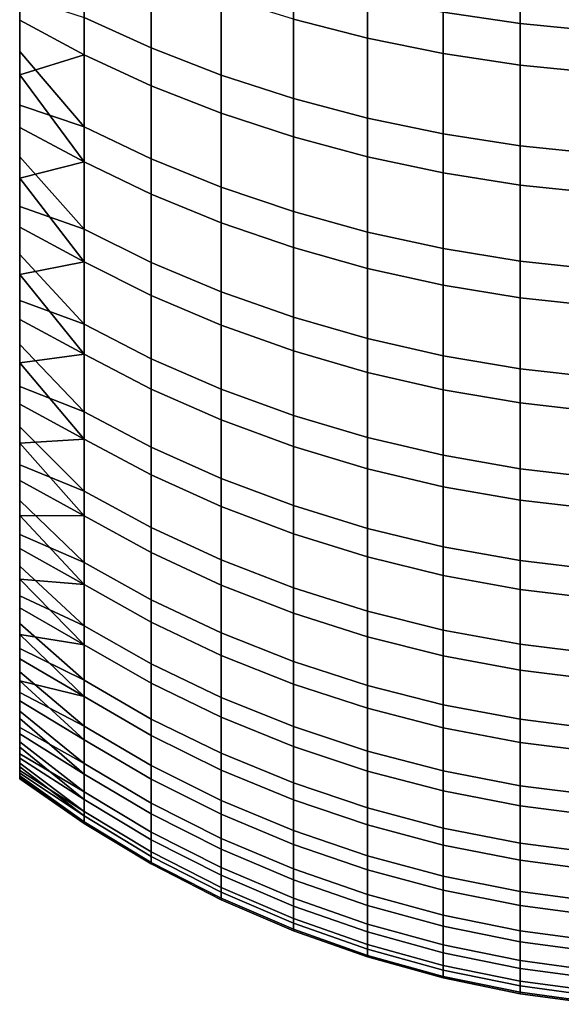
# Model space of a CAD drawing. Header units: metres. Extents: x -109 to 109, y -342 to 66.
# Tile 1 of 256: x -3 to -0.66, y -341.52 to -337.27. Entities that reach past the tile are written whole.
import ezdxf

# ---------------------------------------------------------------- set-up
doc = ezdxf.new("R2010")
doc.units = ezdxf.units.M
doc.layers.add('solid_K_24_62_16_000B91', color=7, linetype='CONTINUOUS')

msp = doc.modelspace()

# ---------------------------------------------------------------- linework, layer by layer
at = {"layer": 'solid_K_24_62_16_000B91'}
for points in [[(-3, -326.120636, 237.637314), (-3, -337.167114, 214.5233), (-3, -337.405518, 214.808548), (-3, -326.492371, 237.643661)], [(-3, -326.492371, 237.643661), (-3, -337.405518, 214.808548), (-3, -337.636261, 215.099976), (-3, -326.864288, 237.640121)], [(-3, -326.864288, 237.640121), (-3, -337.636261, 215.099976), (-3, -337.859283, 215.397568), (-3, -327.23584, 237.626724)], [(-3, -327.23584, 237.626724), (-3, -337.859283, 215.397568), (-3, -338.07431, 215.700974), (-3, -327.606873, 237.60347)], [(-3, -327.606873, 237.60347), (-3, -338.07431, 215.700974), (-3, -338.281189, 216.009964), (-3, -327.977203, 237.570358)], [(-3, -327.977203, 237.570358), (-3, -338.281189, 216.009964), (-3, -338.479706, 216.324219), (-3, -328.346558, 237.527435)], [(-3, -328.346558, 237.527435), (-3, -338.479706, 216.324219), (-3, -338.669861, 216.643692), (-3, -328.714722, 237.474686)], [(-3, -328.714722, 237.474686), (-3, -338.669861, 216.643692), (-3, -338.851532, 216.968231), (-3, -329.081177, 237.412216)], [(-3, -329.081177, 237.412216), (-3, -338.851532, 216.968231), (-3, -339.024506, 217.297424), (-3, -329.445831, 237.340042)], [(-3, -329.445831, 237.340042), (-3, -339.024506, 217.297424), (-3, -339.188599, 217.630997), (-3, -329.808594, 237.258179)], [(-3, -329.808594, 237.258179), (-3, -339.188599, 217.630997), (-3, -339.343781, 217.968796), (-3, -330.169098, 237.166702)], [(-3, -330.169098, 237.166702), (-3, -339.343781, 217.968796), (-3, -330.526886, 237.06572)], [(-3, -330.526886, 237.06572), (-3, -339.343781, 217.968796), (-3, -339.490021, 218.310745)], [(-3, -330.526886, 237.06572), (-3, -339.490021, 218.310745), (-3, -330.881805, 236.955292)], [(-3, -330.881805, 236.955292), (-3, -339.490021, 218.310745), (-3, -339.627075, 218.656418)], [(-3, -330.881805, 236.955292), (-3, -339.627075, 218.656418), (-3, -331.233826, 236.835419)], [(-3, -331.233826, 236.835419), (-3, -339.627075, 218.656418), (-3, -339.754913, 219.005554)], [(-3, -331.233826, 236.835419), (-3, -339.754913, 219.005554), (-3, -331.58255, 236.706253)], [(-3, -331.58255, 236.706253), (-3, -339.754913, 219.005554), (-3, -339.873413, 219.35791)], [(-3, -331.58255, 236.706253), (-3, -339.873413, 219.35791), (-3, -331.927734, 236.567856)], [(-3, -331.927734, 236.567856), (-3, -339.873413, 219.35791), (-3, -339.982513, 219.713364)], [(-3, -331.927734, 236.567856), (-3, -339.982513, 219.713364), (-3, -332.268951, 236.42041)], [(-3, -332.268951, 236.42041), (-3, -339.982513, 219.713364), (-3, -340.082184, 220.071686)], [(-3, -332.268951, 236.42041), (-3, -340.082184, 220.071686), (-3, -332.606171, 236.263931)], [(-3, -332.606171, 236.263931), (-3, -340.082184, 220.071686), (-3, -340.172272, 220.432404)], [(-3, -332.606171, 236.263931), (-3, -340.172272, 220.432404), (-3, -332.93927, 236.098495)], [(-3, -332.93927, 236.098495), (-3, -340.172272, 220.432404), (-3, -340.252716, 220.795334)], [(-3, -332.93927, 236.098495), (-3, -340.252716, 220.795334), (-3, -333.267822, 235.924271)], [(-3, -333.267822, 235.924271), (-3, -340.252716, 220.795334), (-3, -340.323517, 221.160324)], [(-3, -333.267822, 235.924271), (-3, -340.323517, 221.160324), (-3, -333.591522, 235.741455)], [(-3, -333.591522, 235.741455), (-3, -340.323517, 221.160324), (-3, -340.384644, 221.527206)], [(-3, -333.591522, 235.741455), (-3, -340.384644, 221.527206), (-3, -333.910217, 235.550125)], [(-3, -333.910217, 235.550125), (-3, -340.384644, 221.527206), (-3, -340.435974, 221.895462)], [(-3, -333.910217, 235.550125), (-3, -340.435974, 221.895462), (-3, -334.223877, 235.350311)], [(-3, -334.223877, 235.350311), (-3, -340.435974, 221.895462), (-3, -340.477478, 222.264877)], [(-3, -334.223877, 235.350311), (-3, -340.477478, 222.264877), (-3, -334.532074, 235.142242)], [(-3, -334.532074, 235.142242), (-3, -340.477478, 222.264877), (-3, -340.509186, 222.63533)], [(-3, -334.532074, 235.142242), (-3, -340.509186, 222.63533), (-3, -334.834625, 234.926086)], [(-3, -334.834625, 234.926086), (-3, -340.509186, 222.63533), (-3, -340.531036, 223.006546)], [(-3, -334.834625, 234.926086), (-3, -340.531036, 223.006546), (-3, -335.131256, 234.702042)], [(-3, -335.131256, 234.702042), (-3, -340.531036, 223.006546), (-3, -340.54303, 223.378265)], [(-3, -335.131256, 234.702042), (-3, -340.54303, 223.378265), (-3, -335.421875, 234.470154)], [(-3, -335.421875, 234.470154), (-3, -340.54303, 223.378265), (-3, -340.545135, 223.75)], [(-3, -335.421875, 234.470154), (-3, -340.545135, 223.75), (-3, -335.706329, 234.230545)], [(-3, -335.706329, 234.230545), (-3, -340.545135, 223.75), (-3, -340.537384, 224.121658)], [(-3, -335.706329, 234.230545), (-3, -340.537384, 224.121658), (-3, -335.984253, 233.983521)], [(-3, -335.984253, 233.983521), (-3, -340.537384, 224.121658), (-3, -340.519775, 224.493103)], [(-3, -335.984253, 233.983521), (-3, -340.519775, 224.493103), (-3, -336.255463, 233.729279)], [(-3, -336.255463, 233.729279), (-3, -340.519775, 224.493103), (-3, -340.492279, 224.864014)], [(-3, -336.255463, 233.729279), (-3, -340.492279, 224.864014), (-3, -336.519836, 233.467896)], [(-3, -336.519836, 233.467896), (-3, -340.492279, 224.864014), (-3, -340.454956, 225.233917)], [(-3, -336.519836, 233.467896), (-3, -340.454956, 225.233917), (-3, -336.777283, 233.199478)], [(-0.840668, -336.72699, 212.72551), (-0.840668, -337.284454, 213.273331), (-1.172677, -337.235321, 213.320755), (-1.172677, -336.68042, 212.775452)], [(-1.499297, -337.347595, 233.716812), (-1.499297, -336.805603, 234.268341), (-1.819027, -336.727417, 234.187393), (-1.819027, -337.265289, 233.64006)], [(-0.504795, -336.758118, 212.692139), (-0.504795, -337.317261, 213.241623), (-0.840668, -337.284454, 213.273331), (-0.840668, -336.72699, 212.72551)], [(-2.431977, -336.881531, 213.66243), (-2.431977, -337.38974, 214.217041), (-2.722379, -337.257812, 214.331726), (-2.722379, -336.755768, 213.783859)], [(-3, -336.777283, 233.199478), (-3, -340.454956, 225.233917), (-3, -340.407837, 225.602631)], [(-3, -336.777283, 233.199478), (-3, -340.407837, 225.602631), (-3, -337.027435, 232.924393)], [(-1.172677, -337.413849, 233.778625), (-1.172677, -336.868561, 234.333527), (-1.499297, -336.805603, 234.268341), (-1.499297, -337.347595, 233.716812)], [(-2.130397, -336.992828, 213.554932), (-2.130397, -337.506531, 214.115524), (-2.431977, -337.38974, 214.217041), (-2.431977, -336.881531, 213.66243)], [(-0.840668, -337.463806, 233.825195), (-0.840668, -336.915985, 234.38266), (-1.172677, -336.868561, 234.333527), (-1.172677, -337.413849, 233.778625)], [(-2.722379, -337.418701, 232.76741), (-2.722379, -336.9263, 233.323959), (-3, -337.027435, 232.924393), (-3, -337.270172, 232.642792)], [(-2.431977, -337.552612, 232.879776), (-2.431977, -337.054138, 233.443176), (-2.722379, -336.9263, 233.323959), (-2.722379, -337.418701, 232.76741)], [(-0.504795, -337.497162, 233.856308), (-0.504795, -336.947693, 234.415482), (-0.840668, -336.915985, 234.38266), (-0.840668, -337.463806, 233.825195)], [(-1.819027, -337.089172, 213.461884), (-1.819027, -337.607605, 214.027649), (-2.130397, -337.506531, 214.115524), (-2.130397, -336.992828, 213.554932)], [(-3, -337.027435, 232.924393), (-3, -340.407837, 225.602631), (-3, -340.350922, 225.970108)], [(-3, -337.027435, 232.924393), (-3, -340.350922, 225.970108), (-3, -337.270172, 232.642792)], [(-2.130397, -337.671143, 232.979233), (-2.130397, -337.167328, 233.548706), (-2.431977, -337.054138, 233.443176), (-2.431977, -337.552612, 232.879776)], [(-1.499297, -337.170135, 213.383713), (-1.499297, -337.692535, 213.953827), (-1.819027, -337.607605, 214.027649), (-1.819027, -337.089172, 213.461884)], [(-2.722379, -337.257812, 214.331726), (-2.722379, -337.730469, 214.905136), (-3, -337.405518, 214.808548), (-3, -337.167114, 214.5233)], [(-1.819027, -337.773743, 233.065338), (-1.819027, -337.265289, 233.64006), (-2.130397, -337.167328, 233.548706), (-2.130397, -337.671143, 232.979233)], [(-1.172677, -337.235321, 213.320755), (-1.172677, -337.760925, 213.894363), (-1.499297, -337.692535, 213.953827), (-1.499297, -337.170135, 213.383713)], [(-0.840668, -337.284454, 213.273331), (-0.840668, -337.812469, 213.849564), (-1.172677, -337.760925, 213.894363), (-1.172677, -337.235321, 213.320755)], [(-3, -337.270172, 232.642792), (-3, -340.350922, 225.970108), (-3, -340.284241, 226.335953)], [(-3, -337.270172, 232.642792), (-3, -340.284241, 226.335953), (-3, -337.505341, 232.354843)], [(-2.722379, -337.418701, 232.76741), (-3, -337.270172, 232.642792), (-3, -337.505341, 232.354843)], [(-2.431977, -337.38974, 214.217041), (-2.431977, -337.868225, 214.797501), (-2.722379, -337.730469, 214.905136), (-2.722379, -337.257812, 214.331726)], [(-1.499297, -337.859955, 233.13768), (-1.499297, -337.347595, 233.716812), (-1.819027, -337.265289, 233.64006), (-1.819027, -337.773743, 233.065338)], [(-0.504795, -337.317261, 213.241623), (-0.504795, -337.846924, 213.819626), (-0.840668, -337.812469, 213.849564), (-0.840668, -337.284454, 213.273331)], [(-1.172677, -337.929382, 233.195923), (-1.172677, -337.413849, 233.778625), (-1.499297, -337.347595, 233.716812), (-1.499297, -337.859955, 233.13768)], [(-2.722379, -337.730469, 214.905136), (-3, -337.636261, 215.099976), (-3, -337.405518, 214.808548)], [(-2.130397, -337.506531, 214.115524), (-2.130397, -337.990173, 214.70224), (-2.431977, -337.868225, 214.797501), (-2.431977, -337.38974, 214.217041)], [(-2.722379, -337.881287, 232.185852), (-2.722379, -337.418701, 232.76741), (-3, -337.505341, 232.354843)], [(-2.431977, -338.020905, 232.291046), (-2.431977, -337.552612, 232.879776), (-2.722379, -337.418701, 232.76741), (-2.722379, -337.881287, 232.185852)], [(-0.840668, -337.981689, 233.239822), (-0.840668, -337.463806, 233.825195), (-1.172677, -337.413849, 233.778625), (-1.172677, -337.929382, 233.195923)], [(-0.504795, -338.016632, 233.26915), (-0.504795, -337.497162, 233.856308), (-0.840668, -337.463806, 233.825195), (-0.840668, -337.981689, 233.239822)], [(-3, -337.505341, 232.354843), (-3, -340.284241, 226.335953), (-3, -340.207916, 226.699921)], [(-3, -337.505341, 232.354843), (-3, -340.207916, 226.699921), (-3, -337.732819, 232.060715)], [(-2.722379, -337.881287, 232.185852), (-3, -337.505341, 232.354843), (-3, -337.732819, 232.060715)], [(-1.819027, -337.607605, 214.027649), (-1.819027, -338.095734, 214.619781), (-2.130397, -337.990173, 214.70224), (-2.130397, -337.506531, 214.115524)], [(-2.130397, -338.14447, 232.384171), (-2.130397, -337.671143, 232.979233), (-2.431977, -337.552612, 232.879776), (-2.431977, -338.020905, 232.291046)], [(-1.499297, -337.692535, 213.953827), (-1.499297, -338.184418, 214.550491), (-1.819027, -338.095734, 214.619781), (-1.819027, -337.607605, 214.027649)], [(-2.722379, -337.730469, 214.905136), (-2.722379, -338.172485, 215.502487), (-3, -337.859283, 215.397568), (-3, -337.636261, 215.099976)], [(-1.819027, -338.251465, 232.464783), (-1.819027, -337.773743, 233.065338), (-2.130397, -337.671143, 232.979233), (-2.130397, -338.14447, 232.384171)], [(-1.172677, -337.760925, 213.894363), (-1.172677, -338.255829, 214.49469), (-1.499297, -338.184418, 214.550491), (-1.499297, -337.692535, 213.953827)], [(-3, -337.732819, 232.060715), (-3, -340.207916, 226.699921), (-3, -340.121948, 227.061554)], [(-3, -337.732819, 232.060715), (-3, -340.121948, 227.061554), (-3, -337.952454, 231.760559)], [(-2.722379, -337.881287, 232.185852), (-3, -337.732819, 232.060715), (-3, -337.952454, 231.760559)], [(-2.431977, -337.868225, 214.797501), (-2.431977, -338.315704, 215.402206), (-2.722379, -338.172485, 215.502487), (-2.722379, -337.730469, 214.905136)], [(-1.499297, -338.341339, 232.532516), (-1.499297, -337.859955, 233.13768), (-1.819027, -337.773743, 233.065338), (-1.819027, -338.251465, 232.464783)], [(-0.840668, -337.812469, 213.849564), (-0.840668, -338.309631, 214.452652), (-1.172677, -338.255829, 214.49469), (-1.172677, -337.760925, 213.894363)], [(-0.504795, -337.846924, 213.819626), (-0.504795, -338.345581, 214.424561), (-0.840668, -338.309631, 214.452652), (-0.840668, -337.812469, 213.849564)], [(-2.722379, -338.172485, 215.502487), (-3, -338.07431, 215.700974), (-3, -337.859283, 215.397568)], [(-2.130397, -337.990173, 214.70224), (-2.130397, -338.442444, 215.313461), (-2.431977, -338.315704, 215.402206), (-2.431977, -337.868225, 214.797501)], [(-1.172677, -338.413696, 232.587051), (-1.172677, -337.929382, 233.195923), (-1.499297, -337.859955, 233.13768), (-1.499297, -338.341339, 232.532516)], [(-2.722379, -338.312805, 231.580872), (-2.722379, -337.881287, 232.185852), (-3, -337.952454, 231.760559)], [(-2.431977, -338.457733, 231.678635), (-2.431977, -338.020905, 232.291046), (-2.722379, -337.881287, 232.185852), (-2.722379, -338.312805, 231.580872)], [(-3, -337.952454, 231.760559), (-3, -340.121948, 227.061554), (-3, -340.026398, 227.420837)], [(-3, -337.952454, 231.760559), (-3, -340.026398, 227.420837), (-3, -338.16394, 231.454819)], [(-2.722379, -338.312805, 231.580872), (-3, -337.952454, 231.760559), (-3, -338.16394, 231.454819)], [(-0.840668, -338.468231, 232.628143), (-0.840668, -337.981689, 233.239822), (-1.172677, -337.929382, 233.195923), (-1.172677, -338.413696, 232.587051)], [(-1.819027, -338.095734, 214.619781), (-1.819027, -338.552155, 215.236633), (-2.130397, -338.442444, 215.313461), (-2.130397, -337.990173, 214.70224)], [(-0.504795, -338.504669, 232.655609), (-0.504795, -338.016632, 233.26915), (-0.840668, -337.981689, 233.239822), (-0.840668, -338.468231, 232.628143)], [(-2.130397, -338.586029, 231.765152), (-2.130397, -338.14447, 232.384171), (-2.431977, -338.020905, 232.291046), (-2.431977, -338.457733, 231.678635)], [(-2.722379, -338.172485, 215.502487), (-2.722379, -338.582642, 216.122147), (-3, -338.281189, 216.009964), (-3, -338.07431, 215.700974)], [(-1.499297, -338.184418, 214.550491), (-1.499297, -338.644348, 215.172089), (-1.819027, -338.552155, 215.236633), (-1.819027, -338.095734, 214.619781)], [(-3, -338.16394, 231.454819), (-3, -340.026398, 227.420837), (-3, -339.921326, 227.777588)], [(-3, -338.16394, 231.454819), (-3, -339.921326, 227.777588), (-3, -338.367249, 231.143585)], [(-2.722379, -338.312805, 231.580872), (-3, -338.16394, 231.454819), (-3, -338.367249, 231.143585)], [(-2.431977, -338.315704, 215.402206), (-2.431977, -338.730896, 216.02951), (-2.722379, -338.582642, 216.122147), (-2.722379, -338.172485, 215.502487)], [(-1.819027, -338.697052, 231.840057), (-1.819027, -338.251465, 232.464783), (-2.130397, -338.14447, 232.384171), (-2.130397, -338.586029, 231.765152)], [(-1.172677, -338.255829, 214.49469), (-1.172677, -338.718597, 215.120102), (-1.499297, -338.644348, 215.172089), (-1.499297, -338.184418, 214.550491)], [(-1.499297, -338.790375, 231.902985), (-1.499297, -338.341339, 232.532516), (-1.819027, -338.251465, 232.464783), (-1.819027, -338.697052, 231.840057)], [(-0.840668, -338.309631, 214.452652), (-0.840668, -338.774536, 215.080933), (-1.172677, -338.718597, 215.120102), (-1.172677, -338.255829, 214.49469)], [(-2.722379, -338.582642, 216.122147), (-3, -338.479706, 216.324219), (-3, -338.281189, 216.009964)], [(-2.722379, -338.712097, 230.954147), (-2.722379, -338.312805, 231.580872), (-3, -338.367249, 231.143585)], [(-2.431977, -338.861938, 231.044189), (-2.431977, -338.457733, 231.678635), (-2.722379, -338.312805, 231.580872), (-2.722379, -338.712097, 230.954147)], [(-2.130397, -338.442444, 215.313461), (-2.130397, -338.862122, 215.94751), (-2.431977, -338.730896, 216.02951), (-2.431977, -338.315704, 215.402206)], [(-1.172677, -338.865509, 231.953659), (-1.172677, -338.413696, 232.587051), (-1.499297, -338.341339, 232.532516), (-1.499297, -338.790375, 231.902985)], [(-0.504795, -338.345581, 214.424561), (-0.504795, -338.81189, 215.054764), (-0.840668, -338.774536, 215.080933), (-0.840668, -338.309631, 214.452652)], [(-3, -338.367249, 231.143585), (-3, -339.921326, 227.777588), (-3, -339.806793, 228.131409)], [(-3, -338.367249, 231.143585), (-3, -339.806793, 228.131409), (-3, -338.562256, 230.826996)], [(-2.722379, -338.712097, 230.954147), (-3, -338.367249, 231.143585), (-3, -338.562256, 230.826996)], [(-0.840668, -338.922089, 231.991852), (-0.840668, -338.468231, 232.628143), (-1.172677, -338.413696, 232.587051), (-1.172677, -338.865509, 231.953659)], [(-2.130397, -338.994568, 231.123871), (-2.130397, -338.586029, 231.765152), (-2.431977, -338.457733, 231.678635), (-2.431977, -338.861938, 231.044189)], [(-1.819027, -338.552155, 215.236633), (-1.819027, -338.975708, 215.876526), (-2.130397, -338.862122, 215.94751), (-2.130397, -338.442444, 215.313461)], [(-0.504795, -338.95993, 232.017365), (-0.504795, -338.504669, 232.655609), (-0.840668, -338.468231, 232.628143), (-0.840668, -338.922089, 231.991852)], [(-2.722379, -338.582642, 216.122147), (-2.722379, -338.959808, 216.762421), (-3, -338.669861, 216.643692), (-3, -338.479706, 216.324219)], [(-1.499297, -338.644348, 215.172089), (-1.499297, -339.071136, 215.816895), (-1.819027, -338.975708, 215.876526), (-1.819027, -338.552155, 215.236633)], [(-3, -338.562256, 230.826996), (-3, -339.806793, 228.131409), (-3, -339.682983, 228.481934)], [(-3, -338.562256, 230.826996), (-3, -339.682983, 228.481934), (-3, -338.74884, 230.505249)], [(-2.722379, -338.712097, 230.954147), (-3, -338.562256, 230.826996), (-3, -338.74884, 230.505249)], [(-2.431977, -338.730896, 216.02951), (-2.431977, -339.112701, 216.677673), (-2.722379, -338.959808, 216.762421), (-2.722379, -338.582642, 216.122147)], [(-1.819027, -339.109375, 231.192871), (-1.819027, -338.697052, 231.840057), (-2.130397, -338.586029, 231.765152), (-2.130397, -338.994568, 231.123871)], [(-2.722379, -338.959808, 216.762421), (-3, -338.851532, 216.968231), (-3, -338.669861, 216.643692)], [(-1.172677, -338.718597, 215.120102), (-1.172677, -339.14801, 215.768875), (-1.499297, -339.071136, 215.816895), (-1.499297, -338.644348, 215.172089)], [(-2.722379, -339.078003, 230.307388), (-2.722379, -338.712097, 230.954147), (-3, -338.74884, 230.505249)], [(-2.431977, -339.232361, 230.38945), (-2.431977, -338.861938, 231.044189), (-2.722379, -338.712097, 230.954147), (-2.722379, -339.078003, 230.307388)], [(-1.499297, -339.205841, 231.250824), (-1.499297, -338.790375, 231.902985), (-1.819027, -338.697052, 231.840057), (-1.819027, -339.109375, 231.192871)], [(-0.840668, -338.774536, 215.080933), (-0.840668, -339.205902, 215.732681), (-1.172677, -339.14801, 215.768875), (-1.172677, -338.718597, 215.120102)], [(-3, -338.74884, 230.505249), (-3, -339.682983, 228.481934), (-3, -339.549896, 228.829025)], [(-3, -338.74884, 230.505249), (-3, -339.549896, 228.829025), (-3, -338.926727, 230.178772)], [(-2.722379, -339.078003, 230.307388), (-3, -338.74884, 230.505249), (-3, -338.926727, 230.178772)], [(-2.130397, -338.862122, 215.94751), (-2.130397, -339.248016, 216.602661), (-2.431977, -339.112701, 216.677673), (-2.431977, -338.730896, 216.02951)], [(-1.172677, -339.283508, 231.297501), (-1.172677, -338.865509, 231.953659), (-1.499297, -338.790375, 231.902985), (-1.499297, -339.205841, 231.250824)], [(-0.504795, -338.81189, 215.054764), (-0.504795, -339.244598, 215.708511), (-0.840668, -339.205902, 215.732681), (-0.840668, -338.774536, 215.080933)], [(-2.722379, -338.959808, 216.762421), (-2.722379, -339.302917, 217.42157), (-3, -339.024506, 217.297424), (-3, -338.851532, 216.968231)], [(-2.130397, -339.368988, 230.462097), (-2.130397, -338.994568, 231.123871), (-2.431977, -338.861938, 231.044189), (-2.431977, -339.232361, 230.38945)], [(-1.819027, -338.975708, 215.876526), (-1.819027, -339.365173, 216.53772), (-2.130397, -339.248016, 216.602661), (-2.130397, -338.862122, 215.94751)], [(-0.840668, -339.342041, 231.332672), (-0.840668, -338.922089, 231.991852), (-1.172677, -338.865509, 231.953659), (-1.172677, -339.283508, 231.297501)], [(-3, -338.926727, 230.178772), (-3, -339.549896, 228.829025), (-3, -339.407562, 229.172607)], [(-3, -338.926727, 230.178772), (-3, -339.407562, 229.172607), (-3, -339.095856, 229.847763)], [(-2.722379, -339.078003, 230.307388), (-3, -338.926727, 230.178772), (-3, -339.095856, 229.847763)], [(-0.504795, -339.381165, 231.356171), (-0.504795, -338.95993, 232.017365), (-0.840668, -338.922089, 231.991852), (-0.840668, -339.342041, 231.332672)], [(-2.431977, -339.112701, 216.677673), (-2.431977, -339.460052, 217.34494), (-2.722379, -339.302917, 217.42157), (-2.722379, -338.959808, 216.762421)], [(-1.499297, -339.071136, 215.816895), (-1.499297, -339.463623, 216.483154), (-1.819027, -339.365173, 216.53772), (-1.819027, -338.975708, 215.876526)], [(-1.819027, -339.487244, 230.524979), (-1.819027, -339.109375, 231.192871), (-2.130397, -338.994568, 231.123871), (-2.130397, -339.368988, 230.462097)], [(-2.722379, -339.302917, 217.42157), (-3, -339.188599, 217.630997), (-3, -339.024506, 217.297424)], [(-2.722379, -339.409576, 229.642349), (-2.722379, -339.078003, 230.307388), (-3, -339.095856, 229.847763)], [(-3, -339.095856, 229.847763), (-3, -339.407562, 229.172607), (-3, -339.256195, 229.512268)], [(-2.722379, -339.409576, 229.642349), (-3, -339.095856, 229.847763), (-3, -339.256195, 229.512268)], [(-2.431977, -339.568024, 229.716232), (-2.431977, -339.232361, 230.38945), (-2.722379, -339.078003, 230.307388), (-2.722379, -339.409576, 229.642349)], [(-1.172677, -339.14801, 215.768875), (-1.172677, -339.542877, 216.439224), (-1.499297, -339.463623, 216.483154), (-1.499297, -339.071136, 215.816895)], [(-2.130397, -339.248016, 216.602661), (-2.130397, -339.599121, 217.2771), (-2.431977, -339.460052, 217.34494), (-2.431977, -339.112701, 216.677673)], [(-1.499297, -339.586609, 230.57782), (-1.499297, -339.205841, 231.250824), (-1.819027, -339.109375, 231.192871), (-1.819027, -339.487244, 230.524979)], [(-0.840668, -339.205902, 215.732681), (-0.840668, -339.6026, 216.406128), (-1.172677, -339.542877, 216.439224), (-1.172677, -339.14801, 215.768875)], [(-2.722379, -339.302917, 217.42157), (-2.722379, -339.611084, 218.097763), (-3, -339.343781, 217.968796), (-3, -339.188599, 217.630997)], [(-2.130397, -339.708252, 229.781631), (-2.130397, -339.368988, 230.462097), (-2.431977, -339.232361, 230.38945), (-2.431977, -339.568024, 229.716232)], [(-1.172677, -339.666626, 230.620361), (-1.172677, -339.283508, 231.297501), (-1.499297, -339.205841, 231.250824), (-1.499297, -339.586609, 230.57782)], [(-0.504795, -339.244598, 215.708511), (-0.504795, -339.642487, 216.384003), (-0.840668, -339.6026, 216.406128), (-0.840668, -339.205902, 215.732681)], [(-2.722379, -339.409576, 229.642349), (-3, -339.256195, 229.512268), (-3, -339.407562, 229.172607)], [(-1.819027, -339.365173, 216.53772), (-1.819027, -339.719513, 217.218384), (-2.130397, -339.599121, 217.2771), (-2.130397, -339.248016, 216.602661)], [(-2.431977, -339.460052, 217.34494), (-2.431977, -339.772003, 218.029465), (-2.722379, -339.611084, 218.097763), (-2.722379, -339.302917, 217.42157)], [(-0.840668, -339.726929, 230.65242), (-0.840668, -339.342041, 231.332672), (-1.172677, -339.283508, 231.297501), (-1.172677, -339.666626, 230.620361)], [(-2.722379, -339.611084, 218.097763), (-3, -339.490021, 218.310745), (-3, -339.343781, 217.968796)], [(-0.504795, -339.767212, 230.673843), (-0.504795, -339.381165, 231.356171), (-0.840668, -339.342041, 231.332672), (-0.840668, -339.726929, 230.65242)], [(-1.819027, -339.829651, 229.838226), (-1.819027, -339.487244, 230.524979), (-2.130397, -339.368988, 230.462097), (-2.130397, -339.708252, 229.781631)], [(-1.499297, -339.463623, 216.483154), (-1.499297, -339.820679, 217.169052), (-1.819027, -339.719513, 217.218384), (-1.819027, -339.365173, 216.53772)], [(-2.722379, -339.705902, 228.960876), (-3, -339.407562, 229.172607), (-3, -339.549896, 228.829025)], [(-2.722379, -339.705902, 228.960876), (-2.722379, -339.409576, 229.642349), (-3, -339.407562, 229.172607)], [(-2.431977, -339.867981, 229.026367), (-2.431977, -339.568024, 229.716232), (-2.722379, -339.409576, 229.642349), (-2.722379, -339.705902, 228.960876)], [(-2.722379, -339.611084, 218.097763), (-2.722379, -339.883423, 218.789169), (-3, -339.627075, 218.656418), (-3, -339.490021, 218.310745)], [(-2.130397, -339.599121, 217.2771), (-2.130397, -339.914429, 217.969009), (-2.431977, -339.772003, 218.029465), (-2.431977, -339.460052, 217.34494)], [(-1.499297, -339.931641, 229.885788), (-1.499297, -339.586609, 230.57782), (-1.819027, -339.487244, 230.524979), (-1.819027, -339.829651, 229.838226)], [(-1.172677, -339.542877, 216.439224), (-1.172677, -339.9021, 217.129333), (-1.499297, -339.820679, 217.169052), (-1.499297, -339.463623, 216.483154)], [(-2.722379, -339.705902, 228.960876), (-3, -339.549896, 228.829025), (-3, -339.682983, 228.481934)], [(-2.130397, -340.011444, 229.084335), (-2.130397, -339.708252, 229.781631), (-2.431977, -339.568024, 229.716232), (-2.431977, -339.867981, 229.026367)], [(-0.840668, -339.6026, 216.406128), (-0.840668, -339.96347, 217.099396), (-1.172677, -339.9021, 217.129333), (-1.172677, -339.542877, 216.439224)], [(-2.431977, -339.772003, 218.029465), (-2.431977, -340.047699, 218.72937), (-2.722379, -339.883423, 218.789169), (-2.722379, -339.611084, 218.097763)], [(-1.819027, -339.719513, 217.218384), (-1.819027, -340.03772, 217.916672), (-2.130397, -339.914429, 217.969009), (-2.130397, -339.599121, 217.2771)], [(-1.172677, -340.013763, 229.924088), (-1.172677, -339.666626, 230.620361), (-1.499297, -339.586609, 230.57782), (-1.499297, -339.931641, 229.885788)], [(-0.504795, -339.642487, 216.384003), (-0.504795, -340.004486, 217.079391), (-0.840668, -339.96347, 217.099396), (-0.840668, -339.6026, 216.406128)], [(-2.722379, -339.883423, 218.789169), (-3, -339.754913, 219.005554), (-3, -339.627075, 218.656418)], [(-2.722379, -339.966125, 228.264832), (-3, -339.682983, 228.481934), (-3, -339.806793, 228.131409)], [(-2.722379, -339.966125, 228.264832), (-2.722379, -339.705902, 228.960876), (-3, -339.682983, 228.481934)], [(-0.840668, -340.075653, 229.952957), (-0.840668, -339.726929, 230.65242), (-1.172677, -339.666626, 230.620361), (-1.172677, -340.013763, 229.924088)], [(-2.431977, -340.131409, 228.321747), (-2.431977, -339.867981, 229.026367), (-2.722379, -339.705902, 228.960876), (-2.722379, -339.966125, 228.264832)], [(-1.819027, -340.13562, 229.134506), (-1.819027, -339.829651, 229.838226), (-2.130397, -339.708252, 229.781631), (-2.130397, -340.011444, 229.084335)], [(-1.499297, -339.820679, 217.169052), (-1.499297, -340.141327, 217.872696), (-1.819027, -340.03772, 217.916672), (-1.819027, -339.719513, 217.218384)], [(-0.504795, -340.117004, 229.972229), (-0.504795, -339.767212, 230.673843), (-0.840668, -339.726929, 230.65242), (-0.840668, -340.075653, 229.952957)], [(-2.722379, -339.883423, 218.789169), (-2.722379, -340.119232, 219.493866), (-3, -339.873413, 219.35791), (-3, -339.754913, 219.005554)], [(-2.130397, -339.914429, 217.969009), (-2.130397, -340.193115, 218.676453), (-2.431977, -340.047699, 218.72937), (-2.431977, -339.772003, 218.029465)], [(-2.722379, -339.966125, 228.264832), (-3, -339.806793, 228.131409), (-3, -339.921326, 227.777588)], [(-1.499297, -340.23999, 229.176666), (-1.499297, -339.931641, 229.885788), (-1.819027, -339.829651, 229.838226), (-1.819027, -340.13562, 229.134506)], [(-1.172677, -339.9021, 217.129333), (-1.172677, -340.224762, 217.83728), (-1.499297, -340.141327, 217.872696), (-1.499297, -339.820679, 217.169052)], [(-2.130397, -340.27771, 228.372116), (-2.130397, -340.011444, 229.084335), (-2.431977, -339.867981, 229.026367), (-2.431977, -340.131409, 228.321747)], [(-2.722379, -340.119232, 219.493866), (-3, -339.982513, 219.713364), (-3, -339.873413, 219.35791)], [(-2.431977, -340.047699, 218.72937), (-2.431977, -340.286407, 219.442764), (-2.722379, -340.119232, 219.493866), (-2.722379, -339.883423, 218.789169)], [(-1.819027, -340.03772, 217.916672), (-1.819027, -340.31897, 218.630646), (-2.130397, -340.193115, 218.676453), (-2.130397, -339.914429, 217.969009)], [(-0.840668, -339.96347, 217.099396), (-0.840668, -340.287598, 217.810608), (-1.172677, -340.224762, 217.83728), (-1.172677, -339.9021, 217.129333)], [(-2.722379, -340.189575, 227.556122), (-3, -339.921326, 227.777588), (-3, -340.026398, 227.420837)], [(-2.722379, -340.189575, 227.556122), (-2.722379, -339.966125, 228.264832), (-3, -339.921326, 227.777588)], [(-1.172677, -340.324005, 229.210617), (-1.172677, -340.013763, 229.924088), (-1.499297, -339.931641, 229.885788), (-1.499297, -340.23999, 229.176666)], [(-2.722379, -340.119232, 219.493866), (-2.722379, -340.31781, 220.209946), (-3, -340.082184, 220.071686), (-3, -339.982513, 219.713364)], [(-2.431977, -340.357635, 227.604309), (-2.431977, -340.131409, 228.321747), (-2.722379, -339.966125, 228.264832), (-2.722379, -340.189575, 227.556122)], [(-0.504795, -340.004486, 217.079391), (-0.504795, -340.32962, 217.79277), (-0.840668, -340.287598, 217.810608), (-0.840668, -339.96347, 217.099396)], [(-2.722379, -340.189575, 227.556122), (-3, -340.026398, 227.420837), (-3, -340.121948, 227.061554)], [(-1.819027, -340.404358, 228.415726), (-1.819027, -340.13562, 229.134506), (-2.130397, -340.011444, 229.084335), (-2.130397, -340.27771, 228.372116)], [(-1.499297, -340.141327, 217.872696), (-1.499297, -340.424744, 218.592148), (-1.819027, -340.31897, 218.630646), (-1.819027, -340.03772, 217.916672)], [(-0.840668, -340.387299, 229.236191), (-0.840668, -340.075653, 229.952957), (-1.172677, -340.013763, 229.924088), (-1.172677, -340.324005, 229.210617)], [(-2.722379, -340.31781, 220.209946), (-3, -340.172272, 220.432404), (-3, -340.082184, 220.071686)], [(-2.130397, -340.193115, 218.676453), (-2.130397, -340.434387, 219.397522), (-2.431977, -340.286407, 219.442764), (-2.431977, -340.047699, 218.72937)], [(-0.504795, -340.429626, 229.253281), (-0.504795, -340.117004, 229.972229), (-0.840668, -340.075653, 229.952957), (-0.840668, -340.387299, 229.236191)], [(-2.722379, -340.375641, 226.836685), (-3, -340.121948, 227.061554), (-3, -340.207916, 226.699921)], [(-2.722379, -340.375641, 226.836685), (-2.722379, -340.189575, 227.556122), (-3, -340.121948, 227.061554)], [(-2.431977, -340.286407, 219.442764), (-2.431977, -340.487427, 220.167664), (-2.722379, -340.31781, 220.209946), (-2.722379, -340.119232, 219.493866)], [(-2.130397, -340.506378, 227.646957), (-2.130397, -340.27771, 228.372116), (-2.431977, -340.131409, 228.321747), (-2.431977, -340.357635, 227.604309)], [(-1.499297, -340.510773, 228.452377), (-1.499297, -340.23999, 229.176666), (-1.819027, -340.13562, 229.134506), (-1.819027, -340.404358, 228.415726)], [(-1.172677, -340.224762, 217.83728), (-1.172677, -340.509888, 218.561157), (-1.499297, -340.424744, 218.592148), (-1.499297, -340.141327, 217.872696)], [(-2.722379, -340.31781, 220.209946), (-2.722379, -340.478638, 220.93544), (-3, -340.252716, 220.795334), (-3, -340.172272, 220.432404)], [(-2.722379, -340.523804, 226.108505), (-2.722379, -340.375641, 226.836685), (-3, -340.207916, 226.699921), (-3, -340.284241, 226.335953)], [(-2.431977, -340.54599, 226.876007), (-2.431977, -340.357635, 227.604309), (-2.722379, -340.189575, 227.556122), (-2.722379, -340.375641, 226.836685)], [(-1.819027, -340.31897, 218.630646), (-1.819027, -340.562469, 219.358353), (-2.130397, -340.434387, 219.397522), (-2.130397, -340.193115, 218.676453)], [(-2.722379, -340.478638, 220.93544), (-3, -340.323517, 221.160324), (-3, -340.252716, 220.795334)], [(-1.172677, -340.596466, 228.481873), (-1.172677, -340.324005, 229.210617), (-1.499297, -340.23999, 229.176666), (-1.499297, -340.510773, 228.452377)], [(-0.840668, -340.287598, 217.810608), (-0.840668, -340.574066, 218.537796), (-1.172677, -340.509888, 218.561157), (-1.172677, -340.224762, 217.83728)], [(-2.722379, -340.523804, 226.108505), (-3, -340.284241, 226.335953), (-3, -340.350922, 225.970108)], [(-2.130397, -340.434387, 219.397522), (-2.130397, -340.637573, 220.130219), (-2.431977, -340.487427, 220.167664), (-2.431977, -340.286407, 219.442764)], [(-1.819027, -340.635132, 227.683884), (-1.819027, -340.404358, 228.415726), (-2.130397, -340.27771, 228.372116), (-2.130397, -340.506378, 227.646957)], [(-0.504795, -340.32962, 217.79277), (-0.504795, -340.616943, 218.522186), (-0.840668, -340.574066, 218.537796), (-0.840668, -340.287598, 217.810608)], [(-2.722379, -340.478638, 220.93544), (-2.722379, -340.601288, 221.66835), (-3, -340.384644, 221.527206), (-3, -340.323517, 221.160324)], [(-2.431977, -340.487427, 220.167664), (-2.431977, -340.650238, 220.902084), (-2.722379, -340.478638, 220.93544), (-2.722379, -340.31781, 220.209946)], [(-1.499297, -340.424744, 218.592148), (-1.499297, -340.670105, 219.325455), (-1.819027, -340.562469, 219.358353), (-1.819027, -340.31897, 218.630646)], [(-0.840668, -340.661041, 228.504105), (-0.840668, -340.387299, 229.236191), (-1.172677, -340.324005, 229.210617), (-1.172677, -340.596466, 228.481873)], [(-2.722379, -340.633636, 225.37355), (-2.722379, -340.523804, 226.108505), (-3, -340.350922, 225.970108), (-3, -340.407837, 225.602631)], [(-2.431977, -340.695953, 226.138855), (-2.431977, -340.54599, 226.876007), (-2.722379, -340.375641, 226.836685), (-2.722379, -340.523804, 226.108505)], [(-2.130397, -340.696747, 226.910812), (-2.130397, -340.506378, 227.646957), (-2.431977, -340.357635, 227.604309), (-2.431977, -340.54599, 226.876007)], [(-2.722379, -340.601288, 221.66835), (-3, -340.435974, 221.895462), (-3, -340.384644, 221.527206)], [(-2.722379, -340.633636, 225.37355), (-3, -340.407837, 225.602631), (-3, -340.454956, 225.233917)], [(-1.499297, -340.743317, 227.714905), (-1.499297, -340.510773, 228.452377), (-1.819027, -340.404358, 228.415726), (-1.819027, -340.635132, 227.683884)], [(-1.172677, -340.509888, 218.561157), (-1.172677, -340.756744, 219.29895), (-1.499297, -340.670105, 219.325455), (-1.499297, -340.424744, 218.592148)], [(-0.504795, -340.704163, 228.518967), (-0.504795, -340.429626, 229.253281), (-0.840668, -340.387299, 229.236191), (-0.840668, -340.661041, 228.504105)], [(-2.722379, -340.601288, 221.66835), (-2.722379, -340.685425, 222.406677), (-3, -340.477478, 222.264877), (-3, -340.435974, 221.895462)], [(-2.722379, -340.704865, 224.633865), (-2.722379, -340.633636, 225.37355), (-3, -340.454956, 225.233917), (-3, -340.492279, 224.864014)], [(-1.819027, -340.562469, 219.358353), (-1.819027, -340.767548, 220.097824), (-2.130397, -340.637573, 220.130219), (-2.130397, -340.434387, 219.397522)], [(-2.722379, -340.685425, 222.406677), (-3, -340.509186, 222.63533), (-3, -340.477478, 222.264877)], [(-2.722379, -340.704865, 224.633865), (-3, -340.492279, 224.864014), (-3, -340.519775, 224.493103)], [(-2.722379, -340.685425, 222.406677), (-2.722379, -340.730774, 223.148392), (-3, -340.531036, 223.006546), (-3, -340.509186, 222.63533)], [(-2.431977, -340.650238, 220.902084), (-2.431977, -340.774414, 221.644028), (-2.722379, -340.601288, 221.66835), (-2.722379, -340.478638, 220.93544)], [(-2.130397, -340.637573, 220.130219), (-2.130397, -340.802155, 220.872559), (-2.431977, -340.650238, 220.902084), (-2.431977, -340.487427, 220.167664)], [(-1.819027, -340.827271, 226.940948), (-1.819027, -340.635132, 227.683884), (-2.130397, -340.506378, 227.646957), (-2.130397, -340.696747, 226.910812)], [(-0.840668, -340.574066, 218.537796), (-0.840668, -340.822052, 219.278992), (-1.172677, -340.756744, 219.29895), (-1.172677, -340.509888, 218.561157)], [(-2.722379, -340.737274, 223.891479), (-2.722379, -340.704865, 224.633865), (-3, -340.519775, 224.493103), (-3, -340.537384, 224.121658)], [(-2.722379, -340.730774, 223.148392), (-3, -340.54303, 223.378265), (-3, -340.531036, 223.006546)], [(-2.722379, -340.737274, 223.891479), (-3, -340.537384, 224.121658), (-3, -340.545135, 223.75)], [(-2.722379, -340.730774, 223.148392), (-2.722379, -340.737274, 223.891479), (-3, -340.545135, 223.75), (-3, -340.54303, 223.378265)], [(-2.431977, -340.807129, 225.394867), (-2.431977, -340.695953, 226.138855), (-2.722379, -340.523804, 226.108505), (-2.722379, -340.633636, 225.37355)], [(-2.130397, -340.848328, 226.165726), (-2.130397, -340.696747, 226.910812), (-2.431977, -340.54599, 226.876007), (-2.431977, -340.695953, 226.138855)], [(-1.172677, -340.830414, 227.739883), (-1.172677, -340.596466, 228.481873), (-1.499297, -340.510773, 228.452377), (-1.499297, -340.743317, 227.714905)], [(-1.499297, -340.670105, 219.325455), (-1.499297, -340.87674, 220.070587), (-1.819027, -340.767548, 220.097824), (-1.819027, -340.562469, 219.358353)], [(-0.504795, -340.616943, 218.522186), (-0.504795, -340.865692, 219.265656), (-0.840668, -340.822052, 219.278992), (-0.840668, -340.574066, 218.537796)], [(-2.431977, -340.774414, 221.644028), (-2.431977, -340.859558, 222.391449), (-2.722379, -340.685425, 222.406677), (-2.722379, -340.601288, 221.66835)], [(-2.431977, -340.879242, 224.646072), (-2.431977, -340.807129, 225.394867), (-2.722379, -340.633636, 225.37355), (-2.722379, -340.704865, 224.633865)], [(-1.499297, -340.93692, 226.966263), (-1.499297, -340.743317, 227.714905), (-1.819027, -340.635132, 227.683884), (-1.819027, -340.827271, 226.940948)], [(-0.840668, -340.896057, 227.758698), (-0.840668, -340.661041, 228.504105), (-1.172677, -340.596466, 228.481873), (-1.172677, -340.830414, 227.739883)], [(-2.130397, -340.802155, 220.872559), (-2.130397, -340.927643, 221.622482), (-2.431977, -340.774414, 221.644028), (-2.431977, -340.650238, 220.902084)], [(-1.819027, -340.767548, 220.097824), (-1.819027, -340.933624, 220.847), (-2.130397, -340.802155, 220.872559), (-2.130397, -340.637573, 220.130219)], [(-1.172677, -340.756744, 219.29895), (-1.172677, -340.964661, 220.048676), (-1.499297, -340.87674, 220.070587), (-1.499297, -340.670105, 219.325455)], [(-0.504795, -340.939911, 227.771271), (-0.504795, -340.704163, 228.518967), (-0.840668, -340.661041, 228.504105), (-0.840668, -340.896057, 227.758698)], [(-2.431977, -340.859558, 222.391449), (-2.431977, -340.905487, 223.142303), (-2.722379, -340.730774, 223.148392), (-2.722379, -340.685425, 222.406677)], [(-2.431977, -340.912048, 223.894531), (-2.431977, -340.879242, 224.646072), (-2.722379, -340.704865, 224.633865), (-2.722379, -340.737274, 223.891479)], [(-2.130397, -340.960724, 225.413712), (-2.130397, -340.848328, 226.165726), (-2.431977, -340.695953, 226.138855), (-2.431977, -340.807129, 225.394867)], [(-1.819027, -340.980255, 226.18898), (-1.819027, -340.827271, 226.940948), (-2.130397, -340.696747, 226.910812), (-2.130397, -340.848328, 226.165726)], [(-2.431977, -340.905487, 223.142303), (-2.431977, -340.912048, 223.894531), (-2.722379, -340.737274, 223.891479), (-2.722379, -340.730774, 223.148392)], [(-1.172677, -341.025208, 226.986649), (-1.172677, -340.830414, 227.739883), (-1.499297, -340.743317, 227.714905), (-1.499297, -340.93692, 226.966263)], [(-0.840668, -340.822052, 219.278992), (-0.840668, -341.030914, 220.03215), (-1.172677, -340.964661, 220.048676), (-1.172677, -340.756744, 219.29895)], [(-2.130397, -340.927643, 221.622482), (-2.130397, -341.013702, 222.37796), (-2.431977, -340.859558, 222.391449), (-2.431977, -340.774414, 221.644028)], [(-2.130397, -341.0336, 224.65686), (-2.130397, -340.960724, 225.413712), (-2.431977, -340.807129, 225.394867), (-2.431977, -340.879242, 224.646072)], [(-1.819027, -340.933624, 220.847), (-1.819027, -341.060272, 221.603851), (-2.130397, -340.927643, 221.622482), (-2.130397, -340.802155, 220.872559)], [(-1.499297, -340.87674, 220.070587), (-1.499297, -341.044098, 220.825531), (-1.819027, -340.933624, 220.847), (-1.819027, -340.767548, 220.097824)], [(-1.819027, -341.093658, 225.430038), (-1.819027, -340.980255, 226.18898), (-2.130397, -340.848328, 226.165726), (-2.130397, -340.960724, 225.413712)], [(-1.499297, -341.091064, 226.208527), (-1.499297, -340.93692, 226.966263), (-1.819027, -340.827271, 226.940948), (-1.819027, -340.980255, 226.18898)], [(-0.840668, -341.091736, 227.002014), (-0.840668, -340.896057, 227.758698), (-1.172677, -340.830414, 227.739883), (-1.172677, -341.025208, 226.986649)], [(-0.504795, -340.865692, 219.265656), (-0.504795, -341.075195, 220.021103), (-0.840668, -341.030914, 220.03215), (-0.840668, -340.822052, 219.278992)], [(-2.130397, -341.013702, 222.37796), (-2.130397, -341.06012, 223.136902), (-2.431977, -340.905487, 223.142303), (-2.431977, -340.859558, 222.391449)], [(-2.130397, -341.066772, 223.897232), (-2.130397, -341.0336, 224.65686), (-2.431977, -340.879242, 224.646072), (-2.431977, -340.912048, 223.894531)], [(-1.172677, -340.964661, 220.048676), (-1.172677, -341.133057, 220.808228), (-1.499297, -341.044098, 220.825531), (-1.499297, -340.87674, 220.070587)], [(-2.130397, -341.06012, 223.136902), (-2.130397, -341.066772, 223.897232), (-2.431977, -340.912048, 223.894531), (-2.431977, -340.905487, 223.142303)], [(-1.819027, -341.060272, 221.603851), (-1.819027, -341.147156, 222.366287), (-2.130397, -341.013702, 222.37796), (-2.130397, -340.927643, 221.622482)], [(-1.499297, -341.044098, 220.825531), (-1.499297, -341.171722, 221.588181), (-1.819027, -341.060272, 221.603851), (-1.819027, -340.933624, 220.847)], [(-0.504795, -341.1362, 227.012283), (-0.504795, -340.939911, 227.771271), (-0.840668, -340.896057, 227.758698), (-0.840668, -341.091736, 227.002014)], [(-1.819027, -341.167206, 224.666199), (-1.819027, -341.093658, 225.430038), (-2.130397, -340.960724, 225.413712), (-2.130397, -341.0336, 224.65686)], [(-1.172677, -341.180328, 226.224258), (-1.172677, -341.025208, 226.986649), (-1.499297, -340.93692, 226.966263), (-1.499297, -341.091064, 226.208527)], [(-0.840668, -341.030914, 220.03215), (-0.840668, -341.200073, 220.795212), (-1.172677, -341.133057, 220.808228), (-1.172677, -340.964661, 220.048676)], [(-1.819027, -341.147156, 222.366287), (-1.819027, -341.194, 223.132217), (-2.130397, -341.06012, 223.136902), (-2.130397, -341.013702, 222.37796)], [(-1.499297, -341.205383, 225.443756), (-1.499297, -341.091064, 226.208527), (-1.819027, -340.980255, 226.18898), (-1.819027, -341.093658, 225.430038)], [(-1.819027, -341.200684, 223.899567), (-1.819027, -341.167206, 224.666199), (-2.130397, -341.0336, 224.65686), (-2.130397, -341.066772, 223.897232)], [(-1.819027, -341.194, 223.132217), (-1.819027, -341.200684, 223.899567), (-2.130397, -341.066772, 223.897232), (-2.130397, -341.06012, 223.136902)], [(-1.499297, -341.171722, 221.588181), (-1.499297, -341.259277, 222.356476), (-1.819027, -341.147156, 222.366287), (-1.819027, -341.060272, 221.603851)], [(-1.172677, -341.133057, 220.808228), (-1.172677, -341.261475, 221.575577), (-1.499297, -341.171722, 221.588181), (-1.499297, -341.044098, 220.825531)], [(-0.840668, -341.247559, 226.236115), (-0.840668, -341.091736, 227.002014), (-1.172677, -341.025208, 226.986649), (-1.172677, -341.180328, 226.224258)], [(-0.504795, -341.075195, 220.021103), (-0.504795, -341.244873, 220.786499), (-0.840668, -341.200073, 220.795212), (-0.840668, -341.030914, 220.03215)], [(-1.499297, -341.27948, 224.674057), (-1.499297, -341.205383, 225.443756), (-1.819027, -341.093658, 225.430038), (-1.819027, -341.167206, 224.666199)], [(-1.172677, -341.295319, 225.454803), (-1.172677, -341.180328, 226.224258), (-1.499297, -341.091064, 226.208527), (-1.499297, -341.205383, 225.443756)], [(-0.504795, -341.292511, 226.244049), (-0.504795, -341.1362, 227.012283), (-0.840668, -341.091736, 227.002014), (-0.840668, -341.247559, 226.236115)], [(-1.499297, -341.259277, 222.356476), (-1.499297, -341.306458, 223.128296), (-1.819027, -341.194, 223.132217), (-1.819027, -341.147156, 222.366287)], [(-0.840668, -341.200073, 220.795212), (-0.840668, -341.329071, 221.566071), (-1.172677, -341.261475, 221.575577), (-1.172677, -341.133057, 220.808228)], [(-1.499297, -341.313232, 223.901535), (-1.499297, -341.27948, 224.674057), (-1.819027, -341.167206, 224.666199), (-1.819027, -341.200684, 223.899567)], [(-1.172677, -341.261475, 221.575577), (-1.172677, -341.349548, 222.348572), (-1.499297, -341.259277, 222.356476), (-1.499297, -341.171722, 221.588181)], [(-0.840668, -341.363098, 225.46312), (-0.840668, -341.247559, 226.236115), (-1.172677, -341.180328, 226.224258), (-1.172677, -341.295319, 225.454803)], [(-1.499297, -341.306458, 223.128296), (-1.499297, -341.313232, 223.901535), (-1.819027, -341.200684, 223.899567), (-1.819027, -341.194, 223.132217)], [(-1.172677, -341.369904, 224.680374), (-1.172677, -341.295319, 225.454803), (-1.499297, -341.205383, 225.443756), (-1.499297, -341.27948, 224.674057)], [(-0.504795, -341.244873, 220.786499), (-0.504795, -341.374268, 221.559723), (-0.840668, -341.329071, 221.566071), (-0.840668, -341.200073, 220.795212)], [(-1.172677, -341.349548, 222.348572), (-1.172677, -341.397034, 223.125137), (-1.499297, -341.306458, 223.128296), (-1.499297, -341.259277, 222.356476)], [(-0.840668, -341.329071, 221.566071), (-0.840668, -341.417572, 222.342621), (-1.172677, -341.349548, 222.348572), (-1.172677, -341.261475, 221.575577)], [(-0.504795, -341.408386, 225.468689), (-0.504795, -341.292511, 226.244049), (-0.840668, -341.247559, 226.236115), (-0.840668, -341.363098, 225.46312)], [(-1.172677, -341.403839, 223.903107), (-1.172677, -341.369904, 224.680374), (-1.499297, -341.27948, 224.674057), (-1.499297, -341.313232, 223.901535)], [(-1.172677, -341.397034, 223.125137), (-1.172677, -341.403839, 223.903107), (-1.499297, -341.313232, 223.901535), (-1.499297, -341.306458, 223.128296)], [(-0.840668, -341.438019, 224.685135), (-0.840668, -341.363098, 225.46312), (-1.172677, -341.295319, 225.454803), (-1.172677, -341.369904, 224.680374)], [(-0.840668, -341.417572, 222.342621), (-0.840668, -341.465271, 223.122757), (-1.172677, -341.397034, 223.125137), (-1.172677, -341.349548, 222.348572)], [(-0.504795, -341.374268, 221.559723), (-0.504795, -341.463013, 222.338654), (-0.840668, -341.417572, 222.342621), (-0.840668, -341.329071, 221.566071)], [(-0.840668, -341.472107, 223.904297), (-0.840668, -341.438019, 224.685135), (-1.172677, -341.369904, 224.680374), (-1.172677, -341.403839, 223.903107)], [(-0.840668, -341.465271, 223.122757), (-0.840668, -341.472107, 223.904297), (-1.172677, -341.403839, 223.903107), (-1.172677, -341.397034, 223.125137)], [(-0.504795, -341.483521, 224.688324), (-0.504795, -341.408386, 225.468689), (-0.840668, -341.363098, 225.46312), (-0.840668, -341.438019, 224.685135)], [(-0.504795, -341.463013, 222.338654), (-0.504795, -341.510895, 223.121155), (-0.840668, -341.465271, 223.122757), (-0.840668, -341.417572, 222.342621)], [(-0.504795, -341.517731, 223.905106), (-0.504795, -341.483521, 224.688324), (-0.840668, -341.438019, 224.685135), (-0.840668, -341.472107, 223.904297)], [(-0.504795, -341.510895, 223.121155), (-0.504795, -341.517731, 223.905106), (-0.840668, -341.472107, 223.904297), (-0.840668, -341.465271, 223.122757)]]:
    msp.add_3dface(points, dxfattribs=at)

doc.saveas('drawing.dxf')
